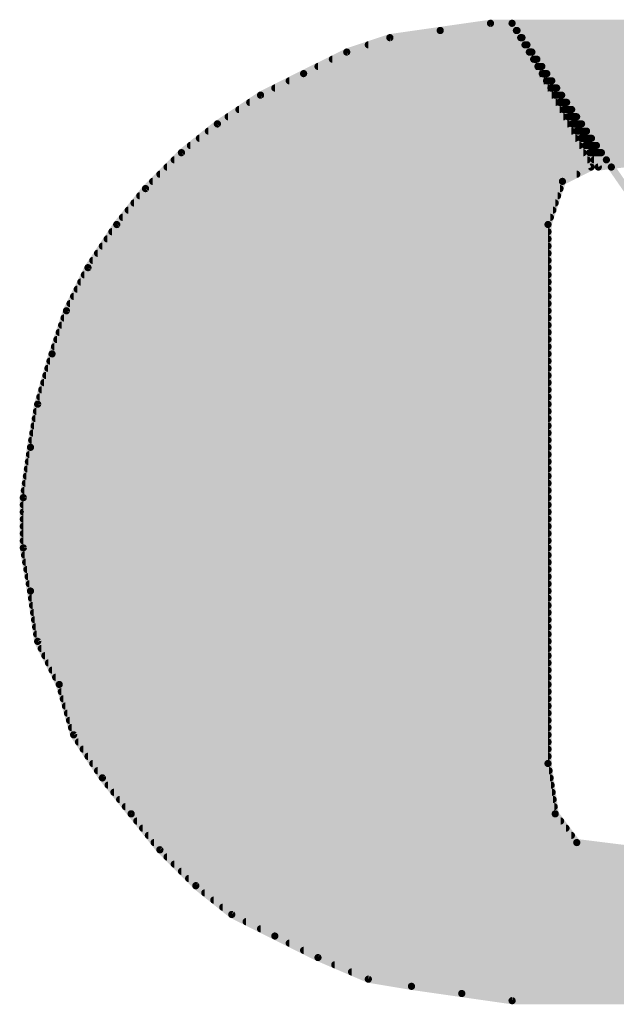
# Model space of a CAD drawing. Extents: x -35 to 35, y -57 to 81.
# Tile 66 of 153: x 5.329 to 6.159, y 9.475 to 10.845. Entities that reach past the tile are written whole.
import ezdxf

# ---------------------------------------------------------------- set-up
doc = ezdxf.new("R2010")
doc.units = 0
doc.layers.add('21', color=7, linetype='CONTINUOUS')
doc.layers.add('23', color=7, linetype='CONTINUOUS')

msp = doc.modelspace()

# ---------------------------------------------------------------- linework, layer by layer
at = {"layer": '21', "const_width": 0.01}
for points in [[(5.984, 10.84), (5.914, 10.83)], [(6.014, 10.84), (5.984, 10.84)], [(9.054, 10.84), (6.014, 10.84)], [(6.014, 10.84), (6.134, 10.64)], [(6.124, 10.64), (6.014, 10.84)], [(6.014, 10.84), (6.304, 10.42)], [(6.304, 10.42), (6.014, 10.84)], [(5.844, 10.82), (5.784, 10.8)], [(5.914, 10.83), (5.844, 10.82)], [(5.844, 10.82), (6.025, 10.82)], [(5.914, 10.83), (6.0195, 10.83)], [(6.02, 10.83), (6.0209, 10.83)], [(6.0209, 10.83), (9.124, 10.83)], [(6.026, 10.82), (6.0278, 10.82)], [(6.0278, 10.82), (9.154, 10.82)], [(5.814, 10.81), (6.0305, 10.81)], [(6.032, 10.81), (6.0347, 10.81)], [(6.0347, 10.81), (9.184, 10.81)], [(5.784, 10.8), (5.724, 10.77)], [(5.784, 10.8), (6.036, 10.8)], [(6.038, 10.8), (6.0416, 10.8)], [(6.0416, 10.8), (9.219, 10.8)], [(5.744, 10.78), (6.047, 10.78)], [(5.764, 10.79), (6.0415, 10.79)], [(6.044, 10.79), (6.0485, 10.79)], [(6.0485, 10.79), (9.254, 10.79)], [(6.05, 10.78), (6.0554, 10.78)], [(6.0554, 10.78), (9.274, 10.78)], [(5.724, 10.77), (5.664, 10.74)], [(5.724, 10.77), (6.0525, 10.77)], [(6.056, 10.77), (6.0623, 10.77)], [(6.0623, 10.77), (9.294, 10.77)], [(5.684, 10.75), (6.0635, 10.75)], [(5.704, 10.76), (6.058, 10.76)], [(6.062, 10.76), (6.0692, 10.76)], [(6.068, 10.75), (6.0761, 10.75)], [(6.0692, 10.76), (9.314, 10.76)], [(6.0761, 10.75), (9.334, 10.75)], [(5.664, 10.74), (5.604, 10.7)], [(5.664, 10.74), (6.069, 10.74)], [(6.074, 10.74), (6.083, 10.74)], [(6.0831, 10.74), (9.354, 10.74)], [(5.649, 10.73), (6.0745, 10.73)], [(6.08, 10.73), (6.0899, 10.73)], [(6.09, 10.73), (9.374, 10.73)], [(5.619, 10.71), (6.0855, 10.71)], [(5.634, 10.72), (6.08, 10.72)], [(6.086, 10.72), (6.0969, 10.72)], [(6.092, 10.71), (6.1038, 10.71)], [(6.0969, 10.72), (9.3865, 10.72)], [(6.1038, 10.71), (9.399, 10.71)], [(5.604, 10.7), (5.554, 10.66)], [(5.604, 10.7), (6.091, 10.7)], [(6.098, 10.7), (6.1107, 10.7)], [(6.1107, 10.7), (9.4115, 10.7)], [(5.5915, 10.69), (6.0965, 10.69)], [(6.104, 10.69), (6.1176, 10.69)], [(6.1176, 10.69), (9.424, 10.69)], [(5.5665, 10.67), (6.1075, 10.67)], [(5.579, 10.68), (6.102, 10.68)], [(6.11, 10.68), (6.1245, 10.68)], [(6.116, 10.67), (6.1314, 10.67)], [(6.1245, 10.68), (9.434, 10.68)], [(6.1314, 10.67), (9.444, 10.67)], [(5.554, 10.66), (5.504, 10.61)], [(5.554, 10.66), (6.113, 10.66)], [(6.122, 10.66), (6.1383, 10.66)], [(6.1383, 10.66), (8.694, 10.66)], [(5.544, 10.65), (6.1185, 10.65)], [(6.128, 10.65), (6.1452, 10.65)], [(6.134, 10.64), (6.214, 10.65)], [(6.1452, 10.65), (8.682, 10.65)], [(5.524, 10.63), (6.104, 10.63)], [(5.534, 10.64), (6.124, 10.64)], [(6.084, 10.62), (6.124, 10.64)], [(6.1521, 10.64), (6.1521, 10.64)], [(5.514, 10.62), (6.084, 10.62)], [(6.064, 10.56), (6.084, 10.62)], [(5.504, 10.61), (5.464, 10.56)], [(5.496, 10.6), (6.0773, 10.6)], [(5.504, 10.61), (6.0807, 10.61)], [(5.488, 10.59), (6.074, 10.59)], [(5.48, 10.58), (6.0707, 10.58)], [(5.464, 10.56), (5.424, 10.5)], [(5.464, 10.56), (6.064, 10.56)], [(5.472, 10.57), (6.0673, 10.57)], [(6.064, 9.81), (6.064, 10.56)], [(5.4573, 10.55), (6.064, 10.55)], [(5.4507, 10.54), (6.064, 10.54)], [(5.4373, 10.52), (6.064, 10.52)], [(5.444, 10.53), (6.064, 10.53)], [(5.4307, 10.51), (6.064, 10.51)], [(5.424, 10.5), (5.394, 10.44)], [(5.419, 10.49), (6.064, 10.49)], [(5.424, 10.5), (6.064, 10.5)], [(5.414, 10.48), (6.064, 10.48)], [(5.409, 10.47), (6.064, 10.47)], [(5.399, 10.45), (6.064, 10.45)], [(5.404, 10.46), (6.064, 10.46)], [(5.394, 10.44), (5.374, 10.38)], [(5.394, 10.44), (6.064, 10.44)], [(5.3907, 10.43), (6.064, 10.43)], [(5.384, 10.41), (6.064, 10.41)], [(5.3873, 10.42), (6.064, 10.42)], [(5.3807, 10.4), (6.064, 10.4)], [(5.3773, 10.39), (6.064, 10.39)], [(5.374, 10.38), (5.354, 10.31)], [(5.3711, 10.37), (6.064, 10.37)], [(5.374, 10.38), (6.064, 10.38)], [(5.3683, 10.36), (6.064, 10.36)], [(5.3626, 10.34), (6.064, 10.34)], [(5.3654, 10.35), (6.064, 10.35)], [(5.3597, 10.33), (6.064, 10.33)], [(5.3569, 10.32), (6.064, 10.32)], [(5.354, 10.31), (5.344, 10.25)], [(5.3523, 10.3), (6.064, 10.3)], [(5.354, 10.31), (6.064, 10.31)], [(5.3507, 10.29), (6.064, 10.29)], [(5.349, 10.28), (6.064, 10.28)], [(5.3457, 10.26), (6.064, 10.26)], [(5.3473, 10.27), (6.064, 10.27)], [(5.344, 10.25), (5.334, 10.18)], [(5.344, 10.25), (6.064, 10.25)], [(5.3411, 10.23), (6.064, 10.23)], [(5.3426, 10.24), (6.064, 10.24)], [(5.3397, 10.22), (6.064, 10.22)], [(5.3383, 10.21), (6.064, 10.21)], [(5.3354, 10.19), (6.064, 10.19)], [(5.3369, 10.2), (6.064, 10.2)], [(5.334, 10.18), (5.334, 10.11)], [(5.334, 10.18), (6.064, 10.18)], [(5.334, 10.17), (6.064, 10.17)], [(5.334, 10.16), (6.064, 10.16)], [(5.334, 10.15), (6.064, 10.15)], [(5.334, 10.14), (6.064, 10.14)], [(5.334, 10.13), (6.064, 10.13)], [(5.334, 10.12), (6.064, 10.12)], [(5.334, 10.11), (5.344, 10.05)], [(5.334, 10.11), (6.064, 10.11)], [(5.3357, 10.1), (6.064, 10.1)], [(5.3373, 10.09), (6.064, 10.09)], [(5.339, 10.08), (6.064, 10.08)], [(5.3407, 10.07), (6.064, 10.07)], [(5.3423, 10.06), (6.064, 10.06)], [(5.344, 10.05), (5.354, 9.98)], [(5.344, 10.05), (6.064, 10.05)], [(5.3454, 10.04), (6.064, 10.04)], [(5.3469, 10.03), (6.064, 10.03)], [(5.3483, 10.02), (6.064, 10.02)], [(5.3497, 10.01), (6.064, 10.01)], [(5.3511, 10), (6.064, 10)], [(5.3526, 9.99), (6.064, 9.99)], [(5.354, 9.98), (5.384, 9.92)], [(5.354, 9.98), (6.064, 9.98)], [(5.359, 9.97), (6.064, 9.97)], [(5.364, 9.96), (6.064, 9.96)], [(5.369, 9.95), (6.064, 9.95)], [(5.374, 9.94), (6.064, 9.94)], [(5.379, 9.93), (6.064, 9.93)], [(5.384, 9.92), (5.404, 9.85)], [(5.384, 9.92), (6.064, 9.92)], [(5.3869, 9.91), (6.064, 9.91)], [(5.3897, 9.9), (6.064, 9.9)], [(5.3926, 9.89), (6.064, 9.89)], [(5.3954, 9.88), (6.064, 9.88)], [(5.3983, 9.87), (6.064, 9.87)], [(5.4011, 9.86), (6.064, 9.86)], [(5.404, 9.85), (5.444, 9.79)], [(5.404, 9.85), (6.064, 9.85)], [(5.4107, 9.84), (6.064, 9.84)], [(5.4173, 9.83), (6.064, 9.83)], [(5.424, 9.82), (6.064, 9.82)], [(5.4307, 9.81), (6.064, 9.81)], [(6.074, 9.74), (6.064, 9.81)], [(5.4373, 9.8), (6.0654, 9.8)], [(5.444, 9.79), (5.484, 9.74)], [(5.444, 9.79), (6.0669, 9.79)], [(5.452, 9.78), (6.0683, 9.78)], [(5.46, 9.77), (6.0697, 9.77)], [(5.468, 9.76), (6.0711, 9.76)], [(5.476, 9.75), (6.0726, 9.75)], [(5.484, 9.74), (5.524, 9.69)], [(5.484, 9.74), (6.074, 9.74)], [(6.104, 9.7), (6.074, 9.74)], [(5.492, 9.73), (6.0815, 9.73)], [(5.5, 9.72), (6.089, 9.72)], [(5.508, 9.71), (6.0965, 9.71)], [(5.516, 9.7), (6.104, 9.7)], [(6.184, 9.69), (6.104, 9.7)], [(5.524, 9.69), (5.574, 9.64)], [(5.524, 9.69), (6.184, 9.69)], [(5.534, 9.68), (9.484, 9.68)], [(5.544, 9.67), (9.474, 9.67)], [(5.554, 9.66), (9.4615, 9.66)], [(5.564, 9.65), (9.449, 9.65)], [(5.574, 9.64), (5.624, 9.6)], [(5.574, 9.64), (9.4365, 9.64)], [(5.5865, 9.63), (9.424, 9.63)], [(5.599, 9.62), (9.4115, 9.62)], [(5.6115, 9.61), (9.399, 9.61)], [(5.624, 9.6), (5.684, 9.57)], [(5.624, 9.6), (9.3865, 9.6)], [(5.644, 9.59), (9.374, 9.59)], [(5.664, 9.58), (9.354, 9.58)], [(5.684, 9.57), (5.744, 9.54)], [(5.684, 9.57), (9.334, 9.57)], [(5.704, 9.56), (9.314, 9.56)], [(5.724, 9.55), (9.294, 9.55)], [(5.744, 9.54), (5.814, 9.51)], [(5.744, 9.54), (9.274, 9.54)], [(5.7673, 9.53), (9.254, 9.53)], [(5.7907, 9.52), (9.219, 9.52)], [(5.814, 9.51), (5.874, 9.5)], [(5.814, 9.51), (9.184, 9.51)], [(5.874, 9.5), (5.944, 9.49)], [(5.874, 9.5), (9.154, 9.5)], [(5.944, 9.49), (6.014, 9.48)], [(5.944, 9.49), (9.124, 9.49)], [(6.014, 9.48), (9.054, 9.48)], [(6.014, 9.48), (9.054, 9.48)]]:
    msp.add_lwpolyline(points, dxfattribs=at)
at = {"layer": '21', "const_width": 0.005}
for points in [[(5.984, 10.8425, 1), (5.984, 10.8375)], [(5.9844, 10.8375, 1), (5.9836, 10.8425)], [(6.014, 10.8425, 1), (6.014, 10.8375)], [(6.0161, 10.8413, 1), (6.0119, 10.8387)], [(6.0162, 10.8412, 1), (6.0118, 10.8388)], [(6.0161, 10.8414, 1), (6.0119, 10.8386)], [(6.0161, 10.8414, 1), (6.0119, 10.8386)], [(6.014, 10.8375, 1), (6.014, 10.8425)], [(5.8436, 10.8225, 1), (5.8444, 10.8175)], [(5.844, 10.8225, 1), (5.844, 10.8175)], [(5.8448, 10.8176, 1), (5.8432, 10.8224)], [(5.9136, 10.8325, 1), (5.9144, 10.8275)], [(5.914, 10.8325, 1), (5.914, 10.8275)], [(5.9144, 10.8275, 1), (5.9136, 10.8325)], [(6.02, 10.8325, 1), (6.02, 10.8275)], [(6.0209, 10.8325, 1), (6.0209, 10.8275)], [(6.0195, 10.8275, 1), (6.0195, 10.8325)], [(6.0209, 10.8275, 1), (6.0209, 10.8325)], [(6.026, 10.8225, 1), (6.026, 10.8175)], [(6.025, 10.8175, 1), (6.025, 10.8225)], [(6.0278, 10.8225, 1), (6.0278, 10.8175)], [(6.0278, 10.8175, 1), (6.0278, 10.8225)], [(5.814, 10.8125, 1), (5.814, 10.8075)], [(6.032, 10.8125, 1), (6.032, 10.8075)], [(6.0305, 10.8075, 1), (6.0305, 10.8125)], [(6.0347, 10.8125, 1), (6.0347, 10.8075)], [(6.0347, 10.8075, 1), (6.0347, 10.8125)], [(5.784, 10.8025, 1), (5.784, 10.7975)], [(5.7832, 10.8024, 1), (5.7848, 10.7976)], [(5.7851, 10.7978, 1), (5.7829, 10.8022)], [(6.038, 10.8025, 1), (6.038, 10.7975)], [(6.036, 10.7975, 1), (6.036, 10.8025)], [(6.0416, 10.8025, 1), (6.0416, 10.7975)], [(6.0416, 10.7975, 1), (6.0416, 10.8025)], [(5.744, 10.7825, 1), (5.744, 10.7775)], [(5.764, 10.7925, 1), (5.764, 10.7875)], [(6.0415, 10.7875, 1), (6.0415, 10.7925)], [(6.044, 10.7925, 1), (6.044, 10.7875)], [(6.0485, 10.7925, 1), (6.0485, 10.7875)], [(6.047, 10.7775, 1), (6.047, 10.7825)], [(6.05, 10.7825, 1), (6.05, 10.7775)], [(6.0485, 10.7875, 1), (6.0485, 10.7925)], [(6.0554, 10.7825, 1), (6.0554, 10.7775)], [(6.0554, 10.7775, 1), (6.0554, 10.7825)], [(5.724, 10.7725, 1), (5.724, 10.7675)], [(5.7229, 10.7722, 1), (5.7251, 10.7678)], [(5.7251, 10.7678, 1), (5.7229, 10.7722)], [(6.0525, 10.7675, 1), (6.0525, 10.7725)], [(6.056, 10.7725, 1), (6.056, 10.7675)], [(6.0623, 10.7725, 1), (6.0623, 10.7675)], [(6.0623, 10.7675, 1), (6.0623, 10.7725)], [(5.684, 10.7525, 1), (5.684, 10.7475)], [(5.704, 10.7625, 1), (5.704, 10.7575)], [(6.058, 10.7575, 1), (6.058, 10.7625)], [(6.062, 10.7625, 1), (6.062, 10.7575)], [(6.0635, 10.7475, 1), (6.0635, 10.7525)], [(6.068, 10.7525, 1), (6.068, 10.7475)], [(6.0692, 10.7625, 1), (6.0692, 10.7575)], [(6.0692, 10.7575, 1), (6.0692, 10.7625)], [(6.0761, 10.7525, 1), (6.0761, 10.7475)], [(6.0761, 10.7475, 1), (6.0761, 10.7525)], [(5.664, 10.7425, 1), (5.664, 10.7375)], [(5.6629, 10.7422, 1), (5.6651, 10.7378)], [(5.6654, 10.7379, 1), (5.6626, 10.7421)], [(6.069, 10.7375, 1), (6.069, 10.7425)], [(6.074, 10.7425, 1), (6.074, 10.7375)], [(6.0831, 10.7425, 1), (6.0831, 10.7375)], [(6.083, 10.7375, 1), (6.083, 10.7425)], [(5.649, 10.7325, 1), (5.649, 10.7275)], [(6.0745, 10.7275, 1), (6.0745, 10.7325)], [(6.08, 10.7325, 1), (6.08, 10.7275)], [(6.09, 10.7325, 1), (6.09, 10.7275)], [(6.0899, 10.7275, 1), (6.0899, 10.7325)], [(5.619, 10.7125, 1), (5.619, 10.7075)], [(5.634, 10.7225, 1), (5.634, 10.7175)], [(6.08, 10.7175, 1), (6.08, 10.7225)], [(6.086, 10.7225, 1), (6.086, 10.7175)], [(6.0855, 10.7075, 1), (6.0855, 10.7125)], [(6.092, 10.7125, 1), (6.092, 10.7075)], [(6.0969, 10.7225, 1), (6.0969, 10.7175)], [(6.0969, 10.7175, 1), (6.0969, 10.7225)], [(6.1038, 10.7125, 1), (6.1038, 10.7075)], [(6.1038, 10.7075, 1), (6.1038, 10.7125)], [(5.604, 10.7025, 1), (5.604, 10.6975)], [(5.6026, 10.7021, 1), (5.6054, 10.6979)], [(5.6056, 10.698, 1), (5.6024, 10.702)], [(6.091, 10.6975, 1), (6.091, 10.7025)], [(6.098, 10.7025, 1), (6.098, 10.6975)], [(6.1107, 10.7025, 1), (6.1107, 10.6975)], [(6.1107, 10.6975, 1), (6.1107, 10.7025)], [(5.5915, 10.6925, 1), (5.5915, 10.6875)], [(6.0965, 10.6875, 1), (6.0965, 10.6925)], [(6.104, 10.6925, 1), (6.104, 10.6875)], [(6.1176, 10.6925, 1), (6.1176, 10.6875)], [(6.1176, 10.6875, 1), (6.1176, 10.6925)], [(5.5665, 10.6725, 1), (5.5665, 10.6675)], [(5.579, 10.6825, 1), (5.579, 10.6775)], [(6.102, 10.6775, 1), (6.102, 10.6825)], [(6.11, 10.6825, 1), (6.11, 10.6775)], [(6.1075, 10.6675, 1), (6.1075, 10.6725)], [(6.116, 10.6725, 1), (6.116, 10.6675)], [(6.1245, 10.6825, 1), (6.1245, 10.6775)], [(6.1245, 10.6775, 1), (6.1245, 10.6825)], [(6.1314, 10.6725, 1), (6.1314, 10.6675)], [(6.1314, 10.6675, 1), (6.1314, 10.6725)], [(5.5524, 10.662, 1), (5.5556, 10.658)], [(5.554, 10.6625, 1), (5.554, 10.6575)], [(5.5558, 10.6582, 1), (5.5522, 10.6618)], [(6.113, 10.6575, 1), (6.113, 10.6625)], [(6.122, 10.6625, 1), (6.122, 10.6575)], [(6.1383, 10.6625, 1), (6.1383, 10.6575)], [(6.1383, 10.6575, 1), (6.1383, 10.6625)], [(5.544, 10.6525, 1), (5.544, 10.6475)], [(6.1185, 10.6475, 1), (6.1185, 10.6525)], [(6.128, 10.6525, 1), (6.128, 10.6475)], [(6.1452, 10.6525, 1), (6.1452, 10.6475)], [(6.1452, 10.6475, 1), (6.1452, 10.6525)], [(5.524, 10.6325, 1), (5.524, 10.6275)], [(5.534, 10.6425, 1), (5.534, 10.6375)], [(6.104, 10.6275, 1), (6.104, 10.6325)], [(6.1218, 10.6388, 1), (6.1262, 10.6412)], [(6.1251, 10.6378, 1), (6.1229, 10.6422)], [(6.124, 10.6375, 1), (6.124, 10.6425)], [(6.1337, 10.6425, 1), (6.1343, 10.6375)], [(6.1319, 10.6387, 1), (6.1361, 10.6413)], [(6.1521, 10.6425, 1), (6.1521, 10.6375)], [(6.1521, 10.6375, 1), (6.1521, 10.6425)], [(5.514, 10.6225, 1), (5.514, 10.6175)], [(6.0829, 10.6222, 1), (6.0851, 10.6178)], [(6.0864, 10.6192, 1), (6.0816, 10.6208)], [(6.084, 10.6175, 1), (6.084, 10.6225)], [(5.496, 10.6025, 1), (5.496, 10.5975)], [(5.504, 10.6125, 1), (5.504, 10.6075)], [(5.5022, 10.6118, 1), (5.5058, 10.6082)], [(5.506, 10.6084, 1), (5.502, 10.6116)], [(6.0773, 10.5975, 1), (6.0773, 10.6025)], [(6.0807, 10.6075, 1), (6.0807, 10.6125)], [(5.488, 10.5925, 1), (5.488, 10.5875)], [(6.074, 10.5875, 1), (6.074, 10.5925)], [(5.48, 10.5825, 1), (5.48, 10.5775)], [(6.0707, 10.5775, 1), (6.0707, 10.5825)], [(5.462, 10.5616, 1), (5.466, 10.5584)], [(5.464, 10.5625, 1), (5.464, 10.5575)], [(5.4661, 10.5586, 1), (5.4619, 10.5614)], [(5.472, 10.5725, 1), (5.472, 10.5675)], [(6.0665, 10.56, 1), (6.0615, 10.56)], [(6.0616, 10.5608, 1), (6.0664, 10.5592)], [(6.064, 10.5575, 1), (6.064, 10.5625)], [(6.0673, 10.5675, 1), (6.0673, 10.5725)], [(5.4573, 10.5525, 1), (5.4573, 10.5475)], [(6.064, 10.5475, 1), (6.064, 10.5525)], [(5.4507, 10.5425, 1), (5.4507, 10.5375)], [(6.064, 10.5375, 1), (6.064, 10.5425)], [(5.4373, 10.5225, 1), (5.4373, 10.5175)], [(5.444, 10.5325, 1), (5.444, 10.5275)], [(6.064, 10.5275, 1), (6.064, 10.5325)], [(6.064, 10.5175, 1), (6.064, 10.5225)], [(5.4307, 10.5125, 1), (5.4307, 10.5075)], [(6.064, 10.5075, 1), (6.064, 10.5125)], [(5.419, 10.4925, 1), (5.419, 10.4875)], [(5.424, 10.5025, 1), (5.424, 10.4975)], [(5.4219, 10.5014, 1), (5.4261, 10.4986)], [(5.4262, 10.4989, 1), (5.4218, 10.5011)], [(6.064, 10.4975, 1), (6.064, 10.5025)], [(6.064, 10.4875, 1), (6.064, 10.4925)], [(5.414, 10.4825, 1), (5.414, 10.4775)], [(6.064, 10.4775, 1), (6.064, 10.4825)], [(5.409, 10.4725, 1), (5.409, 10.4675)], [(6.064, 10.4675, 1), (6.064, 10.4725)], [(5.399, 10.4525, 1), (5.399, 10.4475)], [(5.404, 10.4625, 1), (5.404, 10.4575)], [(6.064, 10.4575, 1), (6.064, 10.4625)], [(6.064, 10.4475, 1), (6.064, 10.4525)], [(5.394, 10.4425, 1), (5.394, 10.4375)], [(5.3918, 10.4411, 1), (5.3962, 10.4389)], [(5.3964, 10.4392, 1), (5.3916, 10.4408)], [(6.064, 10.4375, 1), (6.064, 10.4425)], [(5.3907, 10.4325, 1), (5.3907, 10.4275)], [(6.064, 10.4275, 1), (6.064, 10.4325)], [(5.384, 10.4125, 1), (5.384, 10.4075)], [(5.3873, 10.4225, 1), (5.3873, 10.4175)], [(6.064, 10.4175, 1), (6.064, 10.4225)], [(6.064, 10.4075, 1), (6.064, 10.4125)], [(5.3807, 10.4025, 1), (5.3807, 10.3975)], [(6.064, 10.3975, 1), (6.064, 10.4025)], [(5.3773, 10.3925, 1), (5.3773, 10.3875)], [(6.064, 10.3875, 1), (6.064, 10.3925)], [(5.3711, 10.3725, 1), (5.3711, 10.3675)], [(5.374, 10.3825, 1), (5.374, 10.3775)], [(5.3716, 10.3808, 1), (5.3764, 10.3792)], [(5.3764, 10.3793, 1), (5.3716, 10.3807)], [(6.064, 10.3775, 1), (6.064, 10.3825)], [(6.064, 10.3675, 1), (6.064, 10.3725)], [(5.3683, 10.3625, 1), (5.3683, 10.3575)], [(6.064, 10.3575, 1), (6.064, 10.3625)], [(5.3626, 10.3425, 1), (5.3626, 10.3375)], [(5.3654, 10.3525, 1), (5.3654, 10.3475)], [(6.064, 10.3475, 1), (6.064, 10.3525)], [(6.064, 10.3375, 1), (6.064, 10.3425)], [(5.3597, 10.3325, 1), (5.3597, 10.3275)], [(6.064, 10.3275, 1), (6.064, 10.3325)], [(5.3569, 10.3225, 1), (5.3569, 10.3175)], [(6.064, 10.3175, 1), (6.064, 10.3225)], [(5.3523, 10.3025, 1), (5.3523, 10.2975)], [(5.3565, 10.3096, 1), (5.3515, 10.3104)], [(5.354, 10.3125, 1), (5.354, 10.3075)], [(5.3516, 10.3107, 1), (5.3564, 10.3093)], [(6.064, 10.3075, 1), (6.064, 10.3125)], [(6.064, 10.2975, 1), (6.064, 10.3025)], [(5.3507, 10.2925, 1), (5.3507, 10.2875)], [(6.064, 10.2875, 1), (6.064, 10.2925)], [(5.349, 10.2825, 1), (5.349, 10.2775)], [(6.064, 10.2775, 1), (6.064, 10.2825)], [(5.3457, 10.2625, 1), (5.3457, 10.2575)], [(5.3473, 10.2725, 1), (5.3473, 10.2675)], [(6.064, 10.2675, 1), (6.064, 10.2725)], [(6.064, 10.2575, 1), (6.064, 10.2625)], [(5.3465, 10.2496, 1), (5.3415, 10.2504)], [(5.344, 10.2525, 1), (5.344, 10.2475)], [(5.3415, 10.2504, 1), (5.3465, 10.2496)], [(6.064, 10.2475, 1), (6.064, 10.2525)], [(5.3411, 10.2325, 1), (5.3411, 10.2275)], [(5.3426, 10.2425, 1), (5.3426, 10.2375)], [(6.064, 10.2375, 1), (6.064, 10.2425)], [(6.064, 10.2275, 1), (6.064, 10.2325)], [(5.3397, 10.2225, 1), (5.3397, 10.2175)], [(6.064, 10.2175, 1), (6.064, 10.2225)], [(5.3383, 10.2125, 1), (5.3383, 10.2075)], [(6.064, 10.2075, 1), (6.064, 10.2125)], [(5.3354, 10.1925, 1), (5.3354, 10.1875)], [(5.3369, 10.2025, 1), (5.3369, 10.1975)], [(6.064, 10.1975, 1), (6.064, 10.2025)], [(6.064, 10.1875, 1), (6.064, 10.1925)], [(5.3365, 10.18, 1), (5.3315, 10.18)], [(5.334, 10.1825, 1), (5.334, 10.1775)], [(5.3315, 10.1804, 1), (5.3365, 10.1796)], [(6.064, 10.1775, 1), (6.064, 10.1825)], [(5.334, 10.1725, 1), (5.334, 10.1675)], [(6.064, 10.1675, 1), (6.064, 10.1725)], [(5.334, 10.1625, 1), (5.334, 10.1575)], [(5.334, 10.1525, 1), (5.334, 10.1475)], [(6.064, 10.1575, 1), (6.064, 10.1625)], [(6.064, 10.1475, 1), (6.064, 10.1525)], [(5.334, 10.1425, 1), (5.334, 10.1375)], [(6.064, 10.1375, 1), (6.064, 10.1425)], [(5.334, 10.1325, 1), (5.334, 10.1275)], [(5.334, 10.1225, 1), (5.334, 10.1175)], [(6.064, 10.1275, 1), (6.064, 10.1325)], [(6.064, 10.1175, 1), (6.064, 10.1225)], [(5.3365, 10.1104, 1), (5.3315, 10.1096)], [(5.334, 10.1125, 1), (5.334, 10.1075)], [(5.3315, 10.11, 1), (5.3365, 10.11)], [(6.064, 10.1075, 1), (6.064, 10.1125)], [(5.3357, 10.1025, 1), (5.3357, 10.0975)], [(6.064, 10.0975, 1), (6.064, 10.1025)], [(5.3373, 10.0925, 1), (5.3373, 10.0875)], [(5.339, 10.0825, 1), (5.339, 10.0775)], [(6.064, 10.0875, 1), (6.064, 10.0925)], [(6.064, 10.0775, 1), (6.064, 10.0825)], [(5.3407, 10.0725, 1), (5.3407, 10.0675)], [(6.064, 10.0675, 1), (6.064, 10.0725)], [(5.3423, 10.0625, 1), (5.3423, 10.0575)], [(6.064, 10.0575, 1), (6.064, 10.0625)], [(5.3465, 10.0504, 1), (5.3415, 10.0496)], [(5.344, 10.0525, 1), (5.344, 10.0475)], [(5.3415, 10.0496, 1), (5.3465, 10.0504)], [(5.3454, 10.0425, 1), (5.3454, 10.0375)], [(6.064, 10.0475, 1), (6.064, 10.0525)], [(6.064, 10.0375, 1), (6.064, 10.0425)], [(5.3469, 10.0325, 1), (5.3469, 10.0275)], [(6.064, 10.0275, 1), (6.064, 10.0325)], [(5.3483, 10.0225, 1), (5.3483, 10.0175)], [(6.064, 10.0175, 1), (6.064, 10.0225)], [(5.3497, 10.0125, 1), (5.3497, 10.0075)], [(5.3511, 10.0025, 1), (5.3511, 9.9975)], [(6.064, 10.0075, 1), (6.064, 10.0125)], [(6.064, 9.9975, 1), (6.064, 10.0025)], [(5.3526, 9.9925, 1), (5.3526, 9.9875)], [(6.064, 9.9875, 1), (6.064, 9.9925)], [(5.3562, 9.9811, 1), (5.3518, 9.9789)], [(5.354, 9.9825, 1), (5.354, 9.9775)], [(5.3515, 9.9796, 1), (5.3565, 9.9804)], [(5.359, 9.9725, 1), (5.359, 9.9675)], [(6.064, 9.9775, 1), (6.064, 9.9825)], [(6.064, 9.9675, 1), (6.064, 9.9725)], [(5.364, 9.9625, 1), (5.364, 9.9575)], [(6.064, 9.9575, 1), (6.064, 9.9625)], [(5.369, 9.9525, 1), (5.369, 9.9475)], [(6.064, 9.9475, 1), (6.064, 9.9525)], [(5.374, 9.9425, 1), (5.374, 9.9375)], [(5.379, 9.9325, 1), (5.379, 9.9275)], [(6.064, 9.9375, 1), (6.064, 9.9425)], [(6.064, 9.9275, 1), (6.064, 9.9325)], [(5.3864, 9.9207, 1), (5.3816, 9.9193)], [(5.384, 9.9225, 1), (5.384, 9.9175)], [(5.3818, 9.9189, 1), (5.3862, 9.9211)], [(6.064, 9.9175, 1), (6.064, 9.9225)], [(5.3869, 9.9125, 1), (5.3869, 9.9075)], [(6.064, 9.9075, 1), (6.064, 9.9125)], [(5.3897, 9.9025, 1), (5.3897, 9.8975)], [(5.3926, 9.8925, 1), (5.3926, 9.8875)], [(6.064, 9.8975, 1), (6.064, 9.9025)], [(6.064, 9.8875, 1), (6.064, 9.8925)], [(5.3954, 9.8825, 1), (5.3954, 9.8775)], [(6.064, 9.8775, 1), (6.064, 9.8825)], [(5.3983, 9.8725, 1), (5.3983, 9.8675)], [(5.4011, 9.8625, 1), (5.4011, 9.8575)], [(6.064, 9.8675, 1), (6.064, 9.8725)], [(6.064, 9.8575, 1), (6.064, 9.8625)], [(5.4061, 9.8514, 1), (5.4019, 9.8486)], [(5.404, 9.8525, 1), (5.404, 9.8475)], [(5.4016, 9.8493, 1), (5.4064, 9.8507)], [(6.064, 9.8475, 1), (6.064, 9.8525)], [(5.4107, 9.8425, 1), (5.4107, 9.8375)], [(6.064, 9.8375, 1), (6.064, 9.8425)], [(5.4173, 9.8325, 1), (5.4173, 9.8275)], [(5.424, 9.8225, 1), (5.424, 9.8175)], [(6.064, 9.8275, 1), (6.064, 9.8325)], [(6.064, 9.8175, 1), (6.064, 9.8225)], [(5.4307, 9.8125, 1), (5.4307, 9.8075)], [(6.0665, 9.8104, 1), (6.0615, 9.8096)], [(6.0615, 9.81, 1), (6.0665, 9.81)], [(6.064, 9.8075, 1), (6.064, 9.8125)], [(5.4373, 9.8025, 1), (5.4373, 9.7975)], [(6.0654, 9.7975, 1), (6.0654, 9.8025)], [(5.446, 9.7916, 1), (5.442, 9.7884)], [(5.444, 9.7925, 1), (5.444, 9.7875)], [(5.4419, 9.7886, 1), (5.4461, 9.7914)], [(5.452, 9.7825, 1), (5.452, 9.7775)], [(6.0669, 9.7875, 1), (6.0669, 9.7925)], [(6.0683, 9.7775, 1), (6.0683, 9.7825)], [(5.46, 9.7725, 1), (5.46, 9.7675)], [(6.0697, 9.7675, 1), (6.0697, 9.7725)], [(5.468, 9.7625, 1), (5.468, 9.7575)], [(5.476, 9.7525, 1), (5.476, 9.7475)], [(6.0711, 9.7575, 1), (6.0711, 9.7625)], [(6.0726, 9.7475, 1), (6.0726, 9.7525)], [(5.486, 9.7416, 1), (5.482, 9.7384)], [(5.484, 9.7425, 1), (5.484, 9.7375)], [(5.482, 9.7384, 1), (5.486, 9.7416)], [(6.076, 9.7415, 1), (6.072, 9.7385)], [(6.0715, 9.7396, 1), (6.0765, 9.7404)], [(6.074, 9.7375, 1), (6.074, 9.7425)], [(5.492, 9.7325, 1), (5.492, 9.7275)], [(6.0815, 9.7275, 1), (6.0815, 9.7325)], [(5.5, 9.7225, 1), (5.5, 9.7175)], [(5.508, 9.7125, 1), (5.508, 9.7075)], [(6.089, 9.7175, 1), (6.089, 9.7225)], [(6.0965, 9.7075, 1), (6.0965, 9.7125)], [(5.516, 9.7025, 1), (5.516, 9.6975)], [(6.1043, 9.7025, 1), (6.1037, 9.6975)], [(6.102, 9.6985, 1), (6.106, 9.7015)], [(6.104, 9.6975, 1), (6.104, 9.7025)], [(5.5258, 9.6918, 1), (5.5222, 9.6882)], [(5.524, 9.6925, 1), (5.524, 9.6875)], [(5.522, 9.6884, 1), (5.526, 9.6916)], [(5.534, 9.6825, 1), (5.534, 9.6775)], [(5.544, 9.6725, 1), (5.544, 9.6675)], [(5.554, 9.6625, 1), (5.554, 9.6575)], [(5.564, 9.6525, 1), (5.564, 9.6475)], [(5.5756, 9.642, 1), (5.5724, 9.638)], [(5.574, 9.6425, 1), (5.574, 9.6375)], [(5.5722, 9.6382, 1), (5.5758, 9.6418)], [(5.5865, 9.6325, 1), (5.5865, 9.6275)], [(5.599, 9.6225, 1), (5.599, 9.6175)], [(5.6115, 9.6125, 1), (5.6115, 9.6075)], [(5.6251, 9.6022, 1), (5.6229, 9.5978)], [(5.624, 9.6025, 1), (5.624, 9.5975)], [(5.6224, 9.598, 1), (5.6256, 9.602)], [(5.644, 9.5925, 1), (5.644, 9.5875)], [(5.664, 9.5825, 1), (5.664, 9.5775)], [(5.6851, 9.5722, 1), (5.6829, 9.5678)], [(5.684, 9.5725, 1), (5.684, 9.5675)], [(5.6829, 9.5678, 1), (5.6851, 9.5722)], [(5.704, 9.5625, 1), (5.704, 9.5575)], [(5.724, 9.5525, 1), (5.724, 9.5475)], [(5.745, 9.5423, 1), (5.743, 9.5377)], [(5.744, 9.5425, 1), (5.744, 9.5375)], [(5.7429, 9.5378, 1), (5.7451, 9.5422)], [(5.7673, 9.5325, 1), (5.7673, 9.5275)], [(5.7907, 9.5225, 1), (5.7907, 9.5175)], [(5.8144, 9.5125, 1), (5.8136, 9.5075)], [(5.814, 9.5125, 1), (5.814, 9.5075)], [(5.813, 9.5077, 1), (5.815, 9.5123)], [(5.8744, 9.5025, 1), (5.8736, 9.4975)], [(5.874, 9.5025, 1), (5.874, 9.4975)], [(5.8736, 9.4975, 1), (5.8744, 9.5025)], [(5.9444, 9.4925, 1), (5.9436, 9.4875)], [(5.944, 9.4925, 1), (5.944, 9.4875)], [(5.9436, 9.4875, 1), (5.9444, 9.4925)], [(6.014, 9.4825, 1), (6.014, 9.4775)], [(6.014, 9.4825, 1), (6.014, 9.4775)], [(6.0136, 9.4775, 1), (6.0144, 9.4825)]]:
    msp.add_lwpolyline(points, format="xyb", dxfattribs=at)
at = {"layer": '23'}
msp.add_point((5.334, 10.16), dxfattribs=at)

doc.saveas('drawing.dxf')
